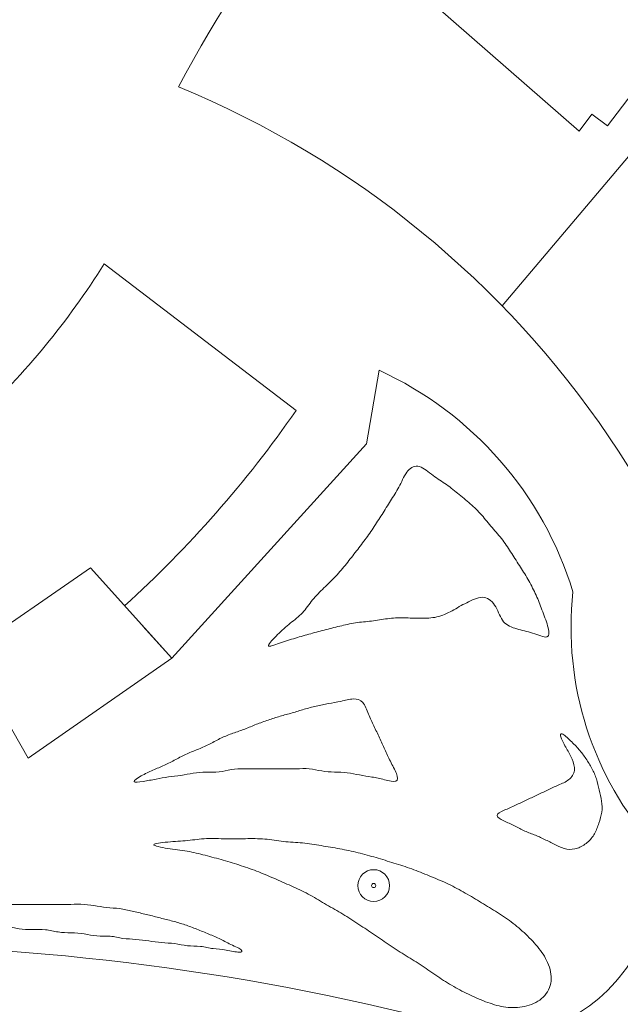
# Model space of a CAD drawing. Header units: inches. Extents: x 36 to 71.8, y 17.4 to 61.8.
# Tile 9 of 12: x 59 to 63.9, y 32.2 to 40.3. Entities that reach past the tile are written whole.
import ezdxf

# ---------------------------------------------------------------- set-up
doc = ezdxf.new("R2010")
doc.units = ezdxf.units.IN
doc.header["$MEASUREMENT"] = 0
for name, color, linetype, lineweight in [('00_SOURCE_FROZEN', 7, 'Continuous', 18), ('11_EXISTING_TRIMMED', 7, 'Continuous', 13), ('40_PLANTS', 7, 'Continuous', 13)]:
    doc.layers.add(name, color=color, linetype=linetype, lineweight=lineweight)

# ---------------------------------------------------------------- blocks, each defined once
blk = doc.blocks.new('TREE')
for radius in [1, 0.13]:
    blk.add_circle((0, 0), radius)

msp = doc.modelspace()

# ---------------------------------------------------------------- linework, layer by layer
at = {"layer": '00_SOURCE_FROZEN'}
for points in [[(60.2903, 39.7397, -0.089338), (62.8134, 42.9443, -0.322066), (66.0509, 42.9443, -0.030946), (69.1112, 38.8335, -0.044664), (70.7797, 33.5539, -0.301674), (68.9667, 31.1439, -0.082145), (65.5911, 31.0784)], [(60.2903, 39.7397, -0.300089), (65.1799, 32.5384)], [(59.8492, 35.4884, 0.057164), (61.253, 37.0882), (59.6813, 38.2893, -0.064319), (58.6323, 37.0141, -0.064319)], [(59.9983, 35.3223), (60.235, 35.0586), (61.8312, 36.8162), (61.9333, 37.4176, -0.214593), (63.5216, 35.6018, 0.212382), (64.1876, 33.5175, -0.642649), (62.1657, 32.1496, 0.132984), (51.6147, 31.858, -0.471407), (50.9129, 32.2446)]]:
    msp.add_lwpolyline(points, format="xyb", dxfattribs=at)
for points in [[(66.6044, 42.2755), (62.9415, 37.9447)], [(58.564, 35.1056), (59.0582, 34.2414), (60.235, 35.0586), (59.5701, 35.7993), (58.564, 35.1056)]]:
    msp.add_lwpolyline(points, dxfattribs=at)
msp.add_lwpolyline([(62.8271, 40.7024), (63.4451, 41.5024), (64.5339, 40.6717), (64.2414, 40.2883), (64.3837, 40.1797), (63.8039, 39.4198), (63.6773, 39.5164), (63.5712, 39.3774), (62.394, 40.4074), (62.7222, 40.7825)], close=True, dxfattribs=at)
at = {"layer": '11_EXISTING_TRIMMED'}
for points, knots in [([(61.0265, 35.1605), (61.0216, 35.1701), (61.0552, 35.2055), (61.0892, 35.2396), (61.1233, 35.2737), (61.1578, 35.3063), (61.1929, 35.335), (61.228, 35.3637), (61.2637, 35.3883), (61.2943, 35.4194), (61.3248, 35.4506), (61.3502, 35.4882), (61.3782, 35.5233), (61.4062, 35.5585), (61.4368, 35.5911), (61.469, 35.623), (61.5011, 35.655), (61.5348, 35.6863), (61.5663, 35.7189), (61.5977, 35.7515), (61.627, 35.7854), (61.6551, 35.82), (61.6832, 35.8546), (61.71, 35.8899), (61.7373, 35.9249), (61.7646, 35.9599), (61.7924, 35.9947), (61.8186, 36.0304), (61.8449, 36.0661), (61.8696, 36.1028), (61.894, 36.1395), (61.9185, 36.1761), (61.9427, 36.2128), (61.9663, 36.2503), (61.9899, 36.2878), (62.0128, 36.326), (62.0357, 36.3629), (62.0586, 36.3998), (62.0814, 36.4352), (62.1027, 36.4762), (62.1239, 36.5172), (62.1435, 36.5637), (62.1695, 36.5941), (62.1955, 36.6245), (62.2278, 36.6387), (62.2634, 36.6284), (62.299, 36.6181), (62.3378, 36.5833), (62.3756, 36.5554), (62.4134, 36.5276), (62.4501, 36.5068), (62.4854, 36.4818), (62.5207, 36.4568), (62.5546, 36.4277), (62.5895, 36.3994), (62.6244, 36.3711), (62.6602, 36.3437), (62.693, 36.3141), (62.7258, 36.2845), (62.7555, 36.2528), (62.7845, 36.2193), (62.8134, 36.1857), (62.8416, 36.1503), (62.8706, 36.1161), (62.8996, 36.0818), (62.9294, 36.0488), (62.9557, 36.0133), (62.982, 35.9779), (63.0049, 35.9401), (63.0285, 35.9029), (63.0521, 35.8656), (63.0764, 35.8288), (63.1, 35.7916), (63.1235, 35.7545), (63.1464, 35.7169), (63.1678, 35.6782), (63.1893, 35.6395), (63.2094, 35.5997), (63.2265, 35.5604), (63.2435, 35.5211), (63.2576, 35.4824), (63.2736, 35.4392), (63.2896, 35.3961), (63.3077, 35.3484), (63.3178, 35.3089), (63.328, 35.2694), (63.3303, 35.2379), (63.3074, 35.233), (63.2846, 35.2281), (63.2365, 35.2498), (63.1911, 35.2647), (63.1456, 35.2797), (63.1027, 35.288), (63.0614, 35.2997), (63.0201, 35.3115), (62.9803, 35.3266), (62.9534, 35.3585), (62.9266, 35.3903), (62.9127, 35.4389), (62.889, 35.4791), (62.8654, 35.5193), (62.832, 35.5511), (62.7929, 35.5571), (62.7537, 35.563), (62.7088, 35.5431), (62.6668, 35.522), (62.6247, 35.5009), (62.5856, 35.4787), (62.5458, 35.4567), (62.506, 35.4348), (62.4656, 35.4131), (62.423, 35.4012), (62.3804, 35.3892), (62.3356, 35.3869), (62.2902, 35.3867), (62.2449, 35.3865), (62.1991, 35.3885), (62.1535, 35.3893), (62.1078, 35.3901), (62.0624, 35.3898), (62.0183, 35.385), (61.9743, 35.3802), (61.9315, 35.3709), (61.8878, 35.3652), (61.844, 35.3595), (61.7991, 35.3574), (61.7555, 35.3513), (61.7118, 35.3452), (61.6693, 35.3351), (61.6268, 35.3251), (61.5844, 35.3152), (61.542, 35.3053), (61.4995, 35.2944), (61.457, 35.2835), (61.4145, 35.2714), (61.3729, 35.2598), (61.3314, 35.2481), (61.2908, 35.2368), (61.2485, 35.2241), (61.2061, 35.2114), (61.162, 35.1973), (61.1183, 35.1821), (61.0746, 35.167), (61.0313, 35.1508), (61.0265, 35.1605)], [0, 0, 0, 0, 0.020833, 0.020833, 0.020833, 0.041667, 0.041667, 0.041667, 0.0625, 0.0625, 0.0625, 0.083333, 0.083333, 0.083333, 0.104167, 0.104167, 0.104167, 0.125, 0.125, 0.125, 0.145833, 0.145833, 0.145833, 0.166667, 0.166667, 0.166667, 0.1875, 0.1875, 0.1875, 0.208333, 0.208333, 0.208333, 0.229167, 0.229167, 0.229167, 0.25, 0.25, 0.25, 0.270833, 0.270833, 0.270833, 0.291667, 0.291667, 0.291667, 0.3125, 0.3125, 0.3125, 0.333333, 0.333333, 0.333333, 0.354167, 0.354167, 0.354167, 0.375, 0.375, 0.375, 0.395833, 0.395833, 0.395833, 0.416667, 0.416667, 0.416667, 0.4375, 0.4375, 0.4375, 0.458333, 0.458333, 0.458333, 0.479167, 0.479167, 0.479167, 0.5, 0.5, 0.5, 0.520833, 0.520833, 0.520833, 0.541667, 0.541667, 0.541667, 0.5625, 0.5625, 0.5625, 0.583333, 0.583333, 0.583333, 0.604167, 0.604167, 0.604167, 0.625, 0.625, 0.625, 0.645833, 0.645833, 0.645833, 0.666667, 0.666667, 0.666667, 0.6875, 0.6875, 0.6875, 0.708333, 0.708333, 0.708333, 0.729167, 0.729167, 0.729167, 0.75, 0.75, 0.75, 0.770833, 0.770833, 0.770833, 0.791667, 0.791667, 0.791667, 0.8125, 0.8125, 0.8125, 0.833333, 0.833333, 0.833333, 0.854167, 0.854167, 0.854167, 0.875, 0.875, 0.875, 0.895833, 0.895833, 0.895833, 0.916667, 0.916667, 0.916667, 0.9375, 0.9375, 0.9375, 0.958333, 0.958333, 0.958333, 0.979167, 0.979167, 0.979167, 1, 1, 1, 1]), ([(59.9275, 34.0486), (59.9247, 34.0568), (59.9535, 34.0765), (59.9845, 34.0944), (60.0155, 34.1123), (60.0486, 34.1284), (60.0806, 34.1423), (60.1127, 34.1562), (60.1438, 34.1677), (60.1747, 34.1819), (60.2057, 34.1961), (60.2366, 34.2128), (60.2674, 34.2293), (60.2981, 34.2458), (60.3286, 34.2621), (60.3599, 34.2761), (60.3912, 34.2901), (60.4233, 34.3019), (60.4551, 34.3149), (60.4868, 34.3279), (60.5183, 34.3422), (60.5491, 34.358), (60.5799, 34.3738), (60.6102, 34.3911), (60.6413, 34.4059), (60.6724, 34.4208), (60.7042, 34.4332), (60.7364, 34.4447), (60.7686, 34.4561), (60.8012, 34.4666), (60.8331, 34.479), (60.8651, 34.4913), (60.8964, 34.5055), (60.9283, 34.5179), (60.9601, 34.5303), (60.9927, 34.5408), (61.025, 34.5518), (61.0574, 34.5627), (61.0896, 34.5741), (61.1223, 34.5838), (61.1551, 34.5935), (61.1883, 34.6015), (61.2211, 34.6109), (61.254, 34.6204), (61.2864, 34.6312), (61.3191, 34.6408), (61.3519, 34.6505), (61.3849, 34.659), (61.4182, 34.6668), (61.4516, 34.6746), (61.4853, 34.6817), (61.5187, 34.6877), (61.5521, 34.6936), (61.5852, 34.6983), (61.62, 34.7059), (61.6548, 34.7134), (61.6913, 34.7237), (61.7227, 34.7254), (61.7541, 34.727), (61.7804, 34.7199), (61.7999, 34.6972), (61.8195, 34.6745), (61.8323, 34.6361), (61.8464, 34.6015), (61.8604, 34.5668), (61.8758, 34.5358), (61.8909, 34.5041), (61.906, 34.4725), (61.921, 34.4402), (61.9361, 34.4077), (61.9513, 34.3753), (61.9667, 34.3428), (61.9811, 34.311), (61.9954, 34.2792), (62.0088, 34.2482), (62.0257, 34.2148), (62.0426, 34.1814), (62.0629, 34.1457), (62.0746, 34.1151), (62.0862, 34.0845), (62.0893, 34.059), (62.0712, 34.0516), (62.0532, 34.0443), (62.0142, 34.055), (61.978, 34.064), (61.9419, 34.073), (61.9087, 34.0802), (61.8751, 34.086), (61.8416, 34.0918), (61.8076, 34.0963), (61.774, 34.1028), (61.7404, 34.1092), (61.7072, 34.1176), (61.6727, 34.1215), (61.6381, 34.1254), (61.6023, 34.1248), (61.5671, 34.126), (61.532, 34.1273), (61.4975, 34.1304), (61.4636, 34.1361), (61.4297, 34.1417), (61.3963, 34.1499), (61.3616, 34.153), (61.3268, 34.1561), (61.2907, 34.154), (61.2549, 34.1532), (61.2191, 34.1523), (61.1837, 34.1527), (61.1482, 34.1528), (61.1128, 34.153), (61.0772, 34.153), (61.0416, 34.1529), (61.0061, 34.1527), (60.9707, 34.1524), (60.9351, 34.1526), (60.8995, 34.1528), (60.8638, 34.1535), (60.8282, 34.1536), (60.7926, 34.1536), (60.757, 34.1531), (60.723, 34.1476), (60.6889, 34.1422), (60.6563, 34.1319), (60.622, 34.1279), (60.5877, 34.1239), (60.5515, 34.1262), (60.516, 34.1258), (60.4805, 34.1255), (60.4456, 34.1224), (60.4116, 34.1173), (60.3776, 34.1122), (60.3443, 34.105), (60.3101, 34.0997), (60.2759, 34.0945), (60.2407, 34.0913), (60.207, 34.0868), (60.1732, 34.0823), (60.1408, 34.0764), (60.1064, 34.0695), (60.072, 34.0626), (60.0356, 34.0547), (60.0002, 34.0491), (59.9647, 34.0436), (59.9303, 34.0404), (59.9275, 34.0486)], [0, 0, 0, 0, 0.020833, 0.020833, 0.020833, 0.041667, 0.041667, 0.041667, 0.0625, 0.0625, 0.0625, 0.083333, 0.083333, 0.083333, 0.104167, 0.104167, 0.104167, 0.125, 0.125, 0.125, 0.145833, 0.145833, 0.145833, 0.166667, 0.166667, 0.166667, 0.1875, 0.1875, 0.1875, 0.208333, 0.208333, 0.208333, 0.229167, 0.229167, 0.229167, 0.25, 0.25, 0.25, 0.270833, 0.270833, 0.270833, 0.291667, 0.291667, 0.291667, 0.3125, 0.3125, 0.3125, 0.333333, 0.333333, 0.333333, 0.354167, 0.354167, 0.354167, 0.375, 0.375, 0.375, 0.395833, 0.395833, 0.395833, 0.416667, 0.416667, 0.416667, 0.4375, 0.4375, 0.4375, 0.458333, 0.458333, 0.458333, 0.479167, 0.479167, 0.479167, 0.5, 0.5, 0.5, 0.520833, 0.520833, 0.520833, 0.541667, 0.541667, 0.541667, 0.5625, 0.5625, 0.5625, 0.583333, 0.583333, 0.583333, 0.604167, 0.604167, 0.604167, 0.625, 0.625, 0.625, 0.645833, 0.645833, 0.645833, 0.666667, 0.666667, 0.666667, 0.6875, 0.6875, 0.6875, 0.708333, 0.708333, 0.708333, 0.729167, 0.729167, 0.729167, 0.75, 0.75, 0.75, 0.770833, 0.770833, 0.770833, 0.791667, 0.791667, 0.791667, 0.8125, 0.8125, 0.8125, 0.833333, 0.833333, 0.833333, 0.854167, 0.854167, 0.854167, 0.875, 0.875, 0.875, 0.895833, 0.895833, 0.895833, 0.916667, 0.916667, 0.916667, 0.9375, 0.9375, 0.9375, 0.958333, 0.958333, 0.958333, 0.979167, 0.979167, 0.979167, 1, 1, 1, 1]), ([(62.8992, 33.771), (62.8999, 33.7853), (62.9285, 33.7995), (62.9587, 33.8134), (62.989, 33.8273), (63.0209, 33.8409), (63.0508, 33.8546), (63.0808, 33.8684), (63.1089, 33.8822), (63.1376, 33.896), (63.1664, 33.9097), (63.196, 33.9234), (63.2253, 33.9372), (63.2547, 33.951), (63.2838, 33.9649), (63.3128, 33.9787), (63.3418, 33.9925), (63.3706, 34.0062), (63.4007, 34.0193), (63.4309, 34.0324), (63.4622, 34.045), (63.4869, 34.0646), (63.5116, 34.0843), (63.5296, 34.111), (63.5333, 34.1406), (63.537, 34.1702), (63.5263, 34.2027), (63.5136, 34.2323), (63.5008, 34.2619), (63.486, 34.2887), (63.469, 34.3192), (63.4519, 34.3496), (63.4327, 34.3838), (63.4241, 34.4079), (63.4155, 34.4319), (63.4174, 34.4458), (63.4327, 34.4396), (63.4481, 34.4333), (63.4769, 34.407), (63.5024, 34.3824), (63.5279, 34.3578), (63.5501, 34.335), (63.5706, 34.3112), (63.591, 34.2873), (63.6097, 34.2624), (63.6274, 34.2365), (63.6451, 34.2106), (63.6617, 34.1837), (63.6765, 34.156), (63.6912, 34.1283), (63.7041, 34.0997), (63.7137, 34.0703), (63.7234, 34.041), (63.7299, 34.0108), (63.7368, 33.9802), (63.7437, 33.9496), (63.7512, 33.9185), (63.7556, 33.8882), (63.76, 33.8578), (63.7614, 33.8282), (63.7573, 33.7983), (63.7531, 33.7683), (63.7433, 33.7381), (63.7333, 33.7081), (63.7232, 33.6782), (63.713, 33.6485), (63.6979, 33.6215), (63.6829, 33.5946), (63.6631, 33.5705), (63.6389, 33.55), (63.6147, 33.5295), (63.5861, 33.5126), (63.5574, 33.5028), (63.5286, 33.4931), (63.4998, 33.4904), (63.4707, 33.4957), (63.4415, 33.501), (63.4121, 33.5142), (63.3835, 33.528), (63.355, 33.5418), (63.3272, 33.5562), (63.2991, 33.57), (63.271, 33.5837), (63.2426, 33.5969), (63.2136, 33.6086), (63.1846, 33.6204), (63.155, 33.6308), (63.1269, 33.6434), (63.0988, 33.6561), (63.0722, 33.6709), (63.0434, 33.6853), (63.0146, 33.6997), (62.9837, 33.7136), (62.9546, 33.7279), (62.9256, 33.7421), (62.8985, 33.7566), (62.8992, 33.771)], [0, 0, 0, 0, 0.03125, 0.03125, 0.03125, 0.0625, 0.0625, 0.0625, 0.09375, 0.09375, 0.09375, 0.125, 0.125, 0.125, 0.15625, 0.15625, 0.15625, 0.1875, 0.1875, 0.1875, 0.21875, 0.21875, 0.21875, 0.25, 0.25, 0.25, 0.28125, 0.28125, 0.28125, 0.3125, 0.3125, 0.3125, 0.34375, 0.34375, 0.34375, 0.375, 0.375, 0.375, 0.40625, 0.40625, 0.40625, 0.4375, 0.4375, 0.4375, 0.46875, 0.46875, 0.46875, 0.5, 0.5, 0.5, 0.53125, 0.53125, 0.53125, 0.5625, 0.5625, 0.5625, 0.59375, 0.59375, 0.59375, 0.625, 0.625, 0.625, 0.65625, 0.65625, 0.65625, 0.6875, 0.6875, 0.6875, 0.71875, 0.71875, 0.71875, 0.75, 0.75, 0.75, 0.78125, 0.78125, 0.78125, 0.8125, 0.8125, 0.8125, 0.84375, 0.84375, 0.84375, 0.875, 0.875, 0.875, 0.90625, 0.90625, 0.90625, 0.9375, 0.9375, 0.9375, 0.96875, 0.96875, 0.96875, 1, 1, 1, 1]), ([(60.0893, 33.5316), (60.0895, 33.5413), (60.1471, 33.5484), (60.203, 33.5534), (60.259, 33.5583), (60.3133, 33.5611), (60.3651, 33.5663), (60.417, 33.5715), (60.4665, 33.579), (60.5185, 33.5813), (60.5705, 33.5835), (60.6251, 33.5805), (60.6787, 33.5795), (60.7323, 33.5786), (60.785, 33.5797), (60.8381, 33.5807), (60.8912, 33.5816), (60.9447, 33.5823), (60.9965, 33.5777), (61.0484, 33.5732), (61.0986, 33.5634), (61.1501, 33.5579), (61.2017, 33.5524), (61.2545, 33.5512), (61.3062, 33.5462), (61.3578, 33.5412), (61.4083, 33.5324), (61.459, 33.5239), (61.5097, 33.5155), (61.5605, 33.5073), (61.6109, 33.4979), (61.6614, 33.4886), (61.7114, 33.4781), (61.761, 33.4659), (61.8106, 33.4537), (61.8597, 33.4399), (61.9087, 33.4255), (61.9576, 33.4111), (62.0064, 33.3961), (62.0552, 33.3809), (62.104, 33.3658), (62.1528, 33.3504), (62.2008, 33.333), (62.2488, 33.3155), (62.2961, 33.296), (62.3436, 33.2765), (62.3911, 33.257), (62.4387, 33.2376), (62.4853, 33.2159), (62.5318, 33.1941), (62.5772, 33.1701), (62.6222, 33.1448), (62.6671, 33.1196), (62.7116, 33.0931), (62.7559, 33.0666), (62.8002, 33.04), (62.8443, 33.0134), (62.8879, 32.9859), (62.9315, 32.9584), (62.9746, 32.93), (63.016, 32.8989), (63.0575, 32.8677), (63.0973, 32.8338), (63.1356, 32.7974), (63.1739, 32.761), (63.2107, 32.7221), (63.243, 32.6809), (63.2753, 32.6397), (63.3031, 32.5962), (63.3215, 32.5476), (63.34, 32.499), (63.3491, 32.4454), (63.3397, 32.3963), (63.3303, 32.3472), (63.3025, 32.3026), (63.2638, 32.2704), (63.2252, 32.2381), (63.1758, 32.2183), (63.1253, 32.2073), (63.0747, 32.1963), (63.0231, 32.1941), (62.9724, 32.2005), (62.9217, 32.2068), (62.872, 32.2216), (62.8237, 32.239), (62.7754, 32.2563), (62.7285, 32.2761), (62.6819, 32.298), (62.6354, 32.3199), (62.5891, 32.344), (62.5443, 32.3699), (62.4996, 32.3957), (62.4562, 32.4234), (62.4136, 32.4524), (62.3709, 32.4813), (62.3289, 32.5117), (62.2857, 32.5398), (62.2424, 32.568), (62.1979, 32.594), (62.1541, 32.6212), (62.1103, 32.6484), (62.0672, 32.6768), (62.0243, 32.7056), (61.9814, 32.7343), (61.9388, 32.7634), (61.896, 32.7924), (61.8533, 32.8213), (61.8105, 32.8502), (61.7675, 32.8788), (61.7245, 32.9075), (61.6813, 32.936), (61.637, 32.9624), (61.5927, 32.9887), (61.5473, 33.0129), (61.5027, 33.0391), (61.4581, 33.0652), (61.4144, 33.0933), (61.3693, 33.1181), (61.3241, 33.1428), (61.2775, 33.1642), (61.2308, 33.1855), (61.184, 33.2068), (61.1371, 33.2281), (61.09, 33.2487), (61.0429, 33.2694), (60.9957, 33.2896), (60.948, 33.3081), (60.9003, 33.3267), (60.852, 33.3438), (60.8035, 33.3596), (60.755, 33.3754), (60.7062, 33.3899), (60.657, 33.4041), (60.6078, 33.4183), (60.5581, 33.4322), (60.509, 33.445), (60.4599, 33.4578), (60.4114, 33.4696), (60.3605, 33.4781), (60.3097, 33.4866), (60.2565, 33.4917), (60.2013, 33.5005), (60.1462, 33.5093), (60.089, 33.5218), (60.0893, 33.5316)], [0, 0, 0, 0, 0.020833, 0.020833, 0.020833, 0.041667, 0.041667, 0.041667, 0.0625, 0.0625, 0.0625, 0.083333, 0.083333, 0.083333, 0.104167, 0.104167, 0.104167, 0.125, 0.125, 0.125, 0.145833, 0.145833, 0.145833, 0.166667, 0.166667, 0.166667, 0.1875, 0.1875, 0.1875, 0.208333, 0.208333, 0.208333, 0.229167, 0.229167, 0.229167, 0.25, 0.25, 0.25, 0.270833, 0.270833, 0.270833, 0.291667, 0.291667, 0.291667, 0.3125, 0.3125, 0.3125, 0.333333, 0.333333, 0.333333, 0.354167, 0.354167, 0.354167, 0.375, 0.375, 0.375, 0.395833, 0.395833, 0.395833, 0.416667, 0.416667, 0.416667, 0.4375, 0.4375, 0.4375, 0.458333, 0.458333, 0.458333, 0.479167, 0.479167, 0.479167, 0.5, 0.5, 0.5, 0.520833, 0.520833, 0.520833, 0.541667, 0.541667, 0.541667, 0.5625, 0.5625, 0.5625, 0.583333, 0.583333, 0.583333, 0.604167, 0.604167, 0.604167, 0.625, 0.625, 0.625, 0.645833, 0.645833, 0.645833, 0.666667, 0.666667, 0.666667, 0.6875, 0.6875, 0.6875, 0.708333, 0.708333, 0.708333, 0.729167, 0.729167, 0.729167, 0.75, 0.75, 0.75, 0.770833, 0.770833, 0.770833, 0.791667, 0.791667, 0.791667, 0.8125, 0.8125, 0.8125, 0.833333, 0.833333, 0.833333, 0.854167, 0.854167, 0.854167, 0.875, 0.875, 0.875, 0.895833, 0.895833, 0.895833, 0.916667, 0.916667, 0.916667, 0.9375, 0.9375, 0.9375, 0.958333, 0.958333, 0.958333, 0.979167, 0.979167, 0.979167, 1, 1, 1, 1]), ([(58.3686, 32.8993), (58.3638, 32.9117), (58.3907, 32.9365), (58.422, 32.9551), (58.4532, 32.9736), (58.4889, 32.986), (58.5234, 32.9949), (58.5579, 33.0039), (58.5913, 33.0094), (58.6263, 33.0125), (58.6614, 33.0155), (58.6981, 33.0162), (58.7332, 33.0213), (58.7683, 33.0263), (58.8018, 33.0356), (58.8369, 33.0398), (58.8719, 33.044), (58.9086, 33.0429), (58.9451, 33.0424), (58.9816, 33.0418), (59.018, 33.0418), (59.0544, 33.0418), (59.0908, 33.0418), (59.1271, 33.042), (59.1635, 33.0421), (59.1999, 33.0422), (59.2363, 33.0423), (59.2726, 33.0421), (59.3089, 33.0419), (59.3451, 33.0414), (59.3817, 33.0421), (59.4183, 33.0427), (59.4552, 33.0444), (59.4912, 33.0433), (59.5271, 33.0422), (59.5622, 33.0384), (59.597, 33.033), (59.6318, 33.0277), (59.6663, 33.0208), (59.7016, 33.017), (59.7369, 33.0131), (59.773, 33.0123), (59.8079, 33.0075), (59.8429, 33.0028), (59.8767, 32.9942), (59.9108, 32.9863), (59.9449, 32.9785), (59.9792, 32.9714), (60.0133, 32.9633), (60.0474, 32.9553), (60.0812, 32.9463), (60.1151, 32.9377), (60.149, 32.929), (60.183, 32.9208), (60.2168, 32.9121), (60.2506, 32.9033), (60.2843, 32.894), (60.3175, 32.8834), (60.3508, 32.8729), (60.3838, 32.8611), (60.4164, 32.8485), (60.4491, 32.8359), (60.4816, 32.8225), (60.5142, 32.8093), (60.5468, 32.7961), (60.5796, 32.783), (60.6107, 32.7684), (60.6418, 32.7538), (60.6712, 32.7377), (60.7065, 32.7206), (60.7418, 32.7036), (60.7831, 32.6856), (60.8006, 32.6721), (60.8181, 32.6586), (60.8117, 32.6494), (60.7869, 32.6503), (60.7621, 32.6511), (60.7188, 32.662), (60.6804, 32.668), (60.6419, 32.674), (60.6083, 32.6752), (60.5744, 32.6804), (60.5405, 32.6856), (60.5063, 32.6948), (60.4707, 32.6986), (60.4352, 32.7024), (60.3983, 32.7007), (60.363, 32.7042), (60.3276, 32.7076), (60.2939, 32.7161), (60.2588, 32.721), (60.2238, 32.7258), (60.1875, 32.7269), (60.152, 32.7299), (60.1165, 32.7329), (60.0818, 32.7377), (60.0469, 32.7427), (60.012, 32.7477), (59.9769, 32.753), (59.9413, 32.7558), (59.9057, 32.7586), (59.8696, 32.759), (59.8348, 32.764), (59.7999, 32.769), (59.7662, 32.7786), (59.7306, 32.7816), (59.695, 32.7846), (59.6575, 32.7809), (59.622, 32.7837), (59.5865, 32.7864), (59.553, 32.7956), (59.5181, 32.801), (59.4833, 32.8065), (59.4472, 32.8083), (59.4111, 32.8095), (59.3751, 32.8106), (59.339, 32.8111), (59.3042, 32.8164), (59.2694, 32.8217), (59.2358, 32.8317), (59.2003, 32.8353), (59.1649, 32.8388), (59.1276, 32.8359), (59.0911, 32.8356), (59.0547, 32.8352), (59.0192, 32.8375), (58.9845, 32.8434), (58.9499, 32.8493), (58.9161, 32.8587), (58.8806, 32.862), (58.8451, 32.8653), (58.8078, 32.8624), (58.7713, 32.8621), (58.7348, 32.8618), (58.6989, 32.8642), (58.6647, 32.8702), (58.6304, 32.8761), (58.5977, 32.8856), (58.5616, 32.8889), (58.5254, 32.8923), (58.4858, 32.8894), (58.4478, 32.8881), (58.4098, 32.8867), (58.3734, 32.8868), (58.3686, 32.8993)], [0, 0, 0, 0, 0.020833, 0.020833, 0.020833, 0.041667, 0.041667, 0.041667, 0.0625, 0.0625, 0.0625, 0.083333, 0.083333, 0.083333, 0.104167, 0.104167, 0.104167, 0.125, 0.125, 0.125, 0.145833, 0.145833, 0.145833, 0.166667, 0.166667, 0.166667, 0.1875, 0.1875, 0.1875, 0.208333, 0.208333, 0.208333, 0.229167, 0.229167, 0.229167, 0.25, 0.25, 0.25, 0.270833, 0.270833, 0.270833, 0.291667, 0.291667, 0.291667, 0.3125, 0.3125, 0.3125, 0.333333, 0.333333, 0.333333, 0.354167, 0.354167, 0.354167, 0.375, 0.375, 0.375, 0.395833, 0.395833, 0.395833, 0.416667, 0.416667, 0.416667, 0.4375, 0.4375, 0.4375, 0.458333, 0.458333, 0.458333, 0.479167, 0.479167, 0.479167, 0.5, 0.5, 0.5, 0.520833, 0.520833, 0.520833, 0.541667, 0.541667, 0.541667, 0.5625, 0.5625, 0.5625, 0.583333, 0.583333, 0.583333, 0.604167, 0.604167, 0.604167, 0.625, 0.625, 0.625, 0.645833, 0.645833, 0.645833, 0.666667, 0.666667, 0.666667, 0.6875, 0.6875, 0.6875, 0.708333, 0.708333, 0.708333, 0.729167, 0.729167, 0.729167, 0.75, 0.75, 0.75, 0.770833, 0.770833, 0.770833, 0.791667, 0.791667, 0.791667, 0.8125, 0.8125, 0.8125, 0.833333, 0.833333, 0.833333, 0.854167, 0.854167, 0.854167, 0.875, 0.875, 0.875, 0.895833, 0.895833, 0.895833, 0.916667, 0.916667, 0.916667, 0.9375, 0.9375, 0.9375, 0.958333, 0.958333, 0.958333, 0.979167, 0.979167, 0.979167, 1, 1, 1, 1])]:
    msp.add_open_spline(points, degree=3, knots=knots, dxfattribs=at)

# ---------------------------------------------------------------- block references
at = {"layer": '40_PLANTS', "xscale": 0.13, "yscale": 0.13}
msp.add_blockref('TREE', (61.8893, 33.1969), dxfattribs=at)

doc.saveas('drawing.dxf')
